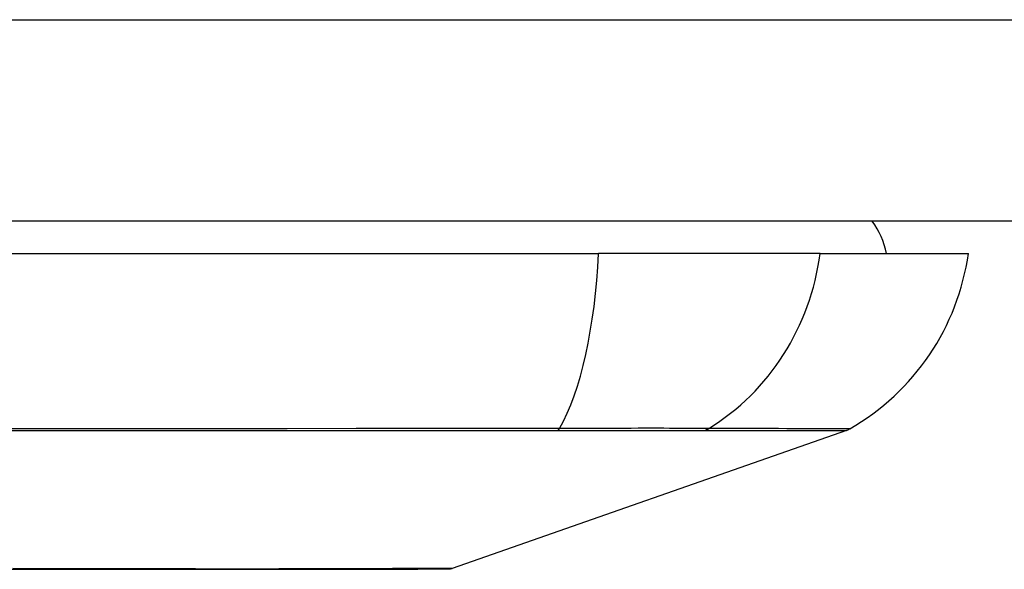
# Model space of a CAD drawing. Header units: inches. Extents: x 12 to 399, y 35 to 190.
# Tile 20 of 256: x 52.682 to 53.165, y 35.42 to 35.69. Entities that reach past the tile are written whole.
import ezdxf

# ---------------------------------------------------------------- set-up
doc = ezdxf.new("R2010")
doc.units = ezdxf.units.IN
doc.header["$MEASUREMENT"] = 0
doc.layers.add('Visible Edges(ANSI)', color=7, linetype='Continuous', lineweight=25)
doc.layers.add('Visible Tangent Edges(ANSI)', color=7, linetype='Continuous', lineweight=25)

msp = doc.modelspace()

# ---------------------------------------------------------------- linework, layer by layer
at = {"layer": 'Visible Edges(ANSI)'}
for p, q in [((53.86231792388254, 35.59057935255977), (12.25731792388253, 35.59057935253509)), ((52.10862990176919, 35.57483132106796), (52.9660059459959, 35.57483132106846)), ((53.07479168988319, 35.57483132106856), (52.9660059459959, 35.57483132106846)), ((53.07479168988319, 35.57483132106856), (53.14755414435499, 35.57483132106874)), ((53.08766197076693, 35.4879241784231), (52.89412673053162, 35.42018684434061))]:
    msp.add_line(p, q, dxfattribs=at)
at = {"layer": 'Visible Edges(ANSI)', "flags": 128}
msp.add_lwpolyline([(52.67376865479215, 35.41983884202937), (52.68978158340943, 35.41982297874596), (52.70540501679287, 35.41980655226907), (52.72058352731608, 35.41978984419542), (52.73527022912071, 35.41977308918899), (52.74947197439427, 35.41975647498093), (52.76318266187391, 35.41974018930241), (52.77635104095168, 35.41972737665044), (52.78892590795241, 35.41972319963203), (52.80089109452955, 35.41972770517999), (52.81222822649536, 35.41974084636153), (52.82289673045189, 35.41975722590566), (52.83287440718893, 35.41977384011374), (52.84216451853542, 35.4197905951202), (52.85073930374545, 35.41980730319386), (52.858564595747, 35.41982363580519), (52.86561178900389, 35.41983945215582), (52.87185819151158, 35.41985432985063), (52.87728911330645, 35.41986798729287), (52.88191159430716, 35.41988023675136), (52.88571835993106, 35.41989074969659), (52.88869051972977, 35.4198992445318), (52.89081720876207, 35.41990548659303), (52.89209178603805, 35.41990928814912), (52.89251587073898, 35.41991060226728)], dxfattribs=at)
at = {"layer": 'Visible Edges(ANSI)'}
for centre, radius, start, end in [((53.06881398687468, 35.56695730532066), 0.0393700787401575, 11.53695903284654, 36.86989764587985), ((53.03057656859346, 35.59114924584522), 0.1181102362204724, 299.8168854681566, 352.0587034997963), ((53.0844104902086, 35.49721412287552), 0.0098425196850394, 289.290046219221, 299.8168854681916), ((52.89250099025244, 35.42483181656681), 0.0049212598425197, 270.1731447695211, 289.2900462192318)]:
    msp.add_arc(centre, radius, start, end, dxfattribs=at)
at = {"layer": 'Visible Tangent Edges(ANSI)'}
for p, q in [((12.25731792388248, 35.68957935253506), (53.86231792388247, 35.68957935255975)), ((53.08766197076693, 35.4879241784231), (52.89412673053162, 35.42018684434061)), ((52.94565305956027, 35.48788857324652), (52.94612520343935, 35.48788805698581)), ((53.01787384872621, 35.48788805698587), (53.01804252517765, 35.48788857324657))]:
    msp.add_line(p, q, dxfattribs=at)
at = {"layer": 'Visible Tangent Edges(ANSI)', "flags": 128}
for points in [[(52.9469018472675, 35.48887674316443), (52.91395322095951, 35.48884933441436), (52.88064900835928, 35.48882483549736), (52.84702363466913, 35.48880019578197), (52.81311572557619, 35.48877672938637), (52.77896454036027, 35.48875481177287), (52.74461048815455, 35.48873481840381), (52.71009444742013, 35.48871717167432), (52.67545777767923, 35.48870220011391), (52.64074179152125, 35.48869023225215), (52.60599799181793, 35.48868154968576), (52.57126161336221, 35.48867629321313), (52.53653487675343, 35.48867460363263), (52.5018194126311, 35.48867643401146), (52.46711601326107, 35.488681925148), (52.43245499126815, 35.48869079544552), (52.3978764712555, 35.48870281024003), (52.36342057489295, 35.48871773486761), (52.329127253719, 35.48873533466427), (52.29500190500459, 35.48875523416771), (52.26105830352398, 35.48877701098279), (52.22733613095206, 35.48880038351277), (52.19385880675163, 35.48882492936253)], [(53.02013596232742, 35.48887674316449), (53.01860201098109, 35.48888819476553), (53.01690998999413, 35.488898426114), (53.01506266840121, 35.48890748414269), (53.01306290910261, 35.4889154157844), (53.0109133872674, 35.4889222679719), (53.00861691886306, 35.48892818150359), (53.00617692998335, 35.48893310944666), (53.00359736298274, 35.4889370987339), (53.00088225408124, 35.48894019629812), (52.9980356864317, 35.48894235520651), (52.99506164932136, 35.48894366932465), (52.99196417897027, 35.48894409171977), (52.98874726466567, 35.48894362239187), (52.9854149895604, 35.48894230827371), (52.98197200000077, 35.4889401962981), (52.97842378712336, 35.48893719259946), (52.97477574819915, 35.4889332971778), (52.97103332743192, 35.48892841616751), (52.96720196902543, 35.48892254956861), (52.96328711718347, 35.48891560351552), (52.95929426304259, 35.48890762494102), (52.955228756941, 35.48889851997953), (52.95109613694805, 35.48888824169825), (52.9469018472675, 35.48887674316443)], [(53.08930658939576, 35.48867460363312), (53.08918540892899, 35.48867502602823), (53.08882275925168, 35.48867634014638), (53.08821878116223, 35.48867859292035), (53.08737258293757, 35.48868169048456), (53.08628350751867, 35.4886856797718), (53.08495183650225, 35.48869051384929), (53.08337780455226, 35.48869614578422), (53.08156178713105, 35.48870252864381), (53.07950397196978, 35.48870966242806), (53.07720468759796, 35.48871750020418), (53.0746641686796, 35.48872599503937), (53.07188279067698, 35.48873510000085), (53.06886092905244, 35.48874481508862), (53.06560003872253, 35.48875509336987), (53.06210148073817, 35.48876579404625), (53.05836680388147, 35.48877696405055), (53.05439741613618, 35.48878850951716), (53.0501948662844, 35.48880038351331), (53.04576065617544, 35.48881253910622), (53.04109614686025, 35.48882492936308), (53.03620223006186, 35.48883755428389), (53.03107594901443, 35.48885032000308), (53.02571594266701, 35.48886106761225), (53.02013596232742, 35.48887674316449)], [(52.19485763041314, 35.48789214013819), (52.22821656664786, 35.48789519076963), (52.26182520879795, 35.48789889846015), (52.2956598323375, 35.48790302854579), (52.32968075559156, 35.48790739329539), (52.36387448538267, 35.4879116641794), (52.39823467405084, 35.48791570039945), (52.43272072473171, 35.48791912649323), (52.46729184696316, 35.48792184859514), (52.50190726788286, 35.48792358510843), (52.53653589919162, 35.48792414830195), (52.57117578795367, 35.48792358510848), (52.60582422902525, 35.4879219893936), (52.64047795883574, 35.48791936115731), (52.67510102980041, 35.4879158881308), (52.70964132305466, 35.48791185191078), (52.74405691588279, 35.48790748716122), (52.77830616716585, 35.48790307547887), (52.81234802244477, 35.48789894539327), (52.84614197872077, 35.48789523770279), (52.8796490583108, 35.48789218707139), (52.91282451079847, 35.48788993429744), (52.94565305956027, 35.48788857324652)], [(52.94612520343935, 35.48788805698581), (52.95021905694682, 35.48788791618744), (52.95425142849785, 35.48788791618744), (52.95821743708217, 35.48788801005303), (52.96211201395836, 35.48788819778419), (52.96593018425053, 35.48788843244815), (52.96966697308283, 35.4878887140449), (52.97331731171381, 35.48788904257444), (52.97687627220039, 35.4878893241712), (52.98033878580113, 35.48788955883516), (52.98369997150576, 35.48788974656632), (52.98695471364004, 35.4878898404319), (52.99009869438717, 35.4878898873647), (52.99312820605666, 35.48788984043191), (52.99603949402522, 35.48788969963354), (52.99882889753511, 35.48788955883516), (53.00149270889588, 35.487889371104), (53.00402726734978, 35.48788913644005), (53.0064288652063, 35.4878889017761), (53.00869379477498, 35.48788862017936), (53.01081900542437, 35.48788833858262), (53.01280205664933, 35.48788810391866), (53.01464050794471, 35.48788796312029), (53.01633191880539, 35.4878879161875), (53.01787384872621, 35.48788805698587)], [(53.01804252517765, 35.48788857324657), (53.02365132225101, 35.48788913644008), (53.02902831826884, 35.48788993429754), (53.03417844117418, 35.48789091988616), (53.03909699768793, 35.48789214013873), (53.04378675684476, 35.48789359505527), (53.04824663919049, 35.48789523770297), (53.05247495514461, 35.48789702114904), (53.05647006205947, 35.48789889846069), (53.06023022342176, 35.48790096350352), (53.0637538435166, 35.48790307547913), (53.06703923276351, 35.48790523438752), (53.0700846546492, 35.48790744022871), (53.07288856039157, 35.48790959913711), (53.07545029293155, 35.48791175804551), (53.07776942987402, 35.48791382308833), (53.07984554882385, 35.48791574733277), (53.08167818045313, 35.48791757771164), (53.08326690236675, 35.48791922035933), (53.08461133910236, 35.48792067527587), (53.08571102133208, 35.48792194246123), (53.08656552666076, 35.48792292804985), (53.08717499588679, 35.48792358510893), (53.08754032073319, 35.48792405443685), (53.08766197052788, 35.48792419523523)], [(52.76619095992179, 35.41988225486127), (52.74999703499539, 35.41991463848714), (52.73306956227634, 35.41994824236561), (52.7154659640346, 35.41998240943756), (52.69724358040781, 35.42001643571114), (52.67845982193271, 35.42004961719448)], [(52.81077718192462, 35.4198822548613), (52.80907974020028, 35.41987835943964), (52.80736774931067, 35.41987483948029), (52.805641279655, 35.41987169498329), (52.80390042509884, 35.41986883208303), (52.80214527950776, 35.4198662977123), (52.80037591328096, 35.4198641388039), (52.79859239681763, 35.41986230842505), (52.79679484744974, 35.41986075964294), (52.79498331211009, 35.41985958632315), (52.79315788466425, 35.41985874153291), (52.79131868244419, 35.419858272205), (52.78946575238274, 35.41985808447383), (52.78759918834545, 35.41985827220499), (52.78571906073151, 35.41985874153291), (52.78382548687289, 35.41985958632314), (52.78191851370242, 35.41986075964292), (52.77999823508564, 35.41986226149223), (52.77806474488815, 35.41986413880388), (52.77611813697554, 35.41986629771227), (52.77415845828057, 35.419868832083), (52.77218582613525, 35.41987164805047), (52.77020031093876, 35.41987483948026), (52.76820198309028, 35.4198783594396), (52.76619095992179, 35.41988225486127)], [(52.89412672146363, 35.42018684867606), (52.89397362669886, 35.42018595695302), (52.8935156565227, 35.42018332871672), (52.89275492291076, 35.42017905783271), (52.89169346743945, 35.42017323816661), (52.89033333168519, 35.42016596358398), (52.88867658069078, 35.4201572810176), (52.88672530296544, 35.42014733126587), (52.88448154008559, 35.42013616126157), (52.88194733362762, 35.42012391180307), (52.87912474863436, 35.42011062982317), (52.8760149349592, 35.42009640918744), (52.87261423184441, 35.42008139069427), (52.86892559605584, 35.42006576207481), (52.86495336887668, 35.42004957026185), (52.86070193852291, 35.42003295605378), (52.8561755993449, 35.42001606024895), (52.85137937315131, 35.41999902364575), (52.84632250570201, 35.41998194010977), (52.84101037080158, 35.41996490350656), (52.83544747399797, 35.41994791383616), (52.82963827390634, 35.41993111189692), (52.82358718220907, 35.41991454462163), (52.81729865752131, 35.4198982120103), (52.81077718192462, 35.4198822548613)]]:
    msp.add_lwpolyline(points, dxfattribs=at)
at = {"layer": 'Visible Tangent Edges(ANSI)'}
msp.add_arc((52.89250099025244, 35.42483181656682), 0.0049212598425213, 270.1731448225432, 289.2900462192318, dxfattribs=at)
for centre, major_axis, ratio, start_param, end_param in [((52.92740804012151, 35.59114924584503), (8.25e-14, -0.1181102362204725), 0.3299598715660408, 0.5238348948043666, 1.432194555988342), ((52.96436544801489, 35.59114924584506), (1.707e-13, -0.1181102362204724), 0.9439949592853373, 0.5238348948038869, 1.432194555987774), ((52.94527734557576, 35.49739943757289), (2.69814243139e-05, -0.0098424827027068), 0.3257200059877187, 0.2592292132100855, 0.5229361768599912), ((53.0154884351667, 35.49739943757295), (-7.83164027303e-05, -0.0098422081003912), 0.9454627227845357, 0.2676452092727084, 0.5313521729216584)]:
    msp.add_ellipse(centre, major_axis=major_axis, ratio=ratio, start_param=start_param, end_param=end_param, dxfattribs=at)

doc.saveas('drawing.dxf')
